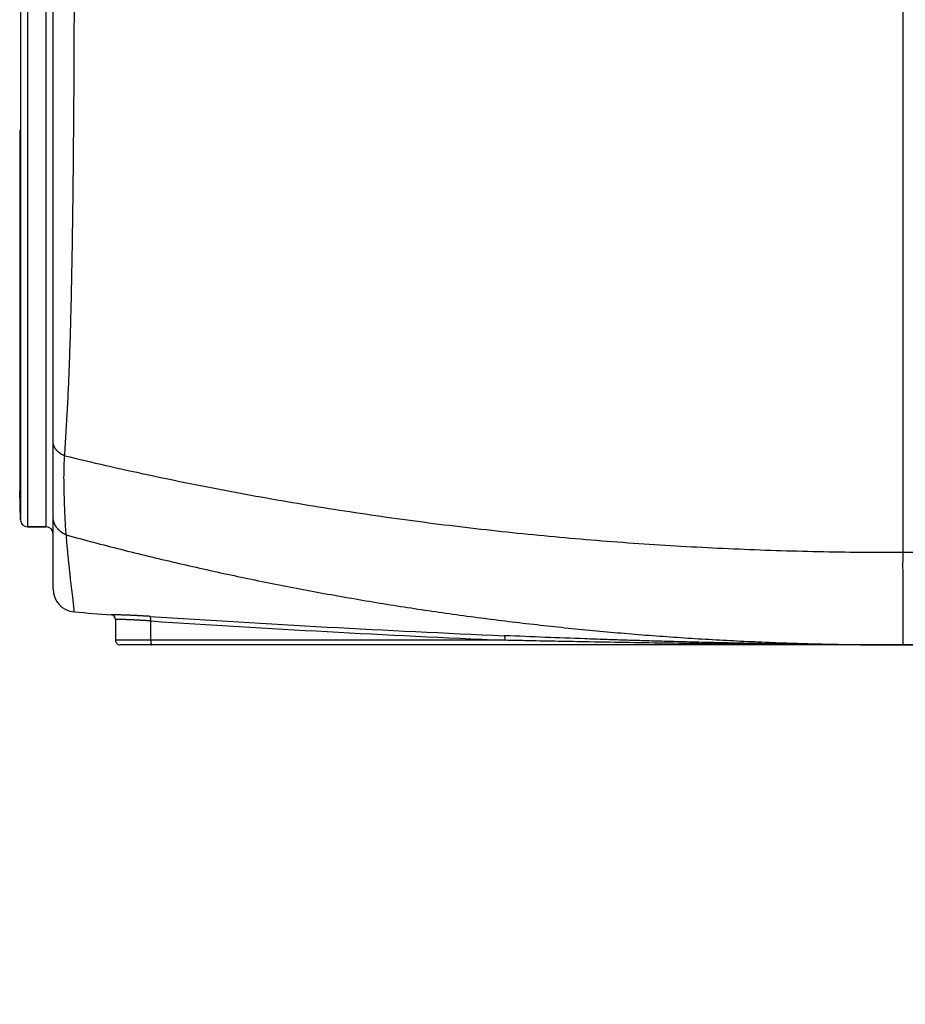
# Model space of a CAD drawing. Header units: millimetres. Extents: x 0 to 1071, y 0 to 742.
# Tile 90 of 130: x 410 to 430, y 424 to 445. Entities that reach past the tile are written whole.
import ezdxf

# ---------------------------------------------------------------- set-up
doc = ezdxf.new("R2010")
doc.units = ezdxf.units.MM
doc.header["$LTSCALE"] = 0.454724
doc.layers.add('NoLayerName_001', color=7, linetype='Continuous')
doc.styles.get("Standard").update_dxf_attribs({"font": 'txt', "bigfont": 'extfont2'})
doc.dimstyles.get("Standard").update_dxf_attribs({"dimtxt": 2.5, "dimasz": 2.5, "dimexe": 1, "dimexo": 1, "dimtad": 1, "dimdec": 3, "dimzin": 0, "dimdsep": 46, "dimtxsty": 'Standard', "dimcen": 2.5, "dimadec": 3, "dimazin": 0, "dimtfac": 0.75, "dimtdec": 3, "dimtmove": 0, "dimatfit": 3, "dimfxl": 1, "dimarcsym": 0})

# ---------------------------------------------------------------- blocks, each defined once
blk = doc.blocks.new('_OPEN30')
at = {"color": 0, "linetype": 'ByBlock', "lineweight": -2}
for p, q in [((-1, 0.267949), (0, 0)), ((0, 0), (-1, -0.267949)), ((0, 0), (-1, 0))]:
    blk.add_line(p, q, dxfattribs=at)
blk = doc.blocks.new('*D107')
at = {"layer": 'Defpoints', "color": 0}
for p in [(522.461, 480.839), (361.961, 472.982), (361.961, 385.05)]:
    blk.add_point(p, dxfattribs=at)
at = {"layer": 'NoLayerName_001', "color": 0, "linetype": 'Continuous', "lineweight": 13}
for p, q in [((522.461, 478.339), (522.461, 382.55)), ((361.961, 470.482), (361.961, 382.55)), ((518.711, 385.05), (365.711, 385.05))]:
    blk.add_line(p, q, dxfattribs=at)
at = {"layer": 'NoLayerName_001', "color": 0, "lineweight": 13, "xscale": 3.75, "yscale": 3.75, "zscale": 3.75, "rotation": 180}
blk.add_blockref('_OPEN30', (361.961, 385.05), dxfattribs=at)
at = {"layer": 'NoLayerName_001', "color": 0, "lineweight": 13, "xscale": 3.75, "yscale": 3.75, "zscale": 3.75}
blk.add_blockref('_OPEN30', (522.461, 385.05), dxfattribs=at)
at = {"layer": 'NoLayerName_001', "color": 0, "lineweight": 13, "insert": (442.211, 391.925), "char_height": 8.75, "attachment_point": 5}
blk.add_mtext('\\W0.8000;１６１', dxfattribs=at)

msp = doc.modelspace()

# ---------------------------------------------------------------- linework, layer by layer
at = {"layer": 'NoLayerName_001', "color": 60, "linetype": 'Continuous', "lineweight": 25}
for p, q in [((411.161134, 432.499661), (411.161134, 458.403295)), ((410.607257, 456.738453), (410.607257, 433.838453)), ((411.011134, 433.838453), (411.011134, 456.738453)), ((410.457309, 456.59238), (410.457309, 433.984526)), ((429.51119, 445.288453), (429.511192, 433.288453)), ((410.440737, 442.40836), (410.440737, 434.61738)), ((410.457309, 433.984526), (410.440737, 434.61738)), ((410.440737, 434.61738), (410.457309, 433.984526)), ((411.011134, 433.838453), (410.607257, 433.838453)), ((410.607257, 433.838453), (411.011134, 433.838453)), ((429.511133, 433.288453), (435.011134, 433.288453)), ((429.511134, 433.288453), (429.511134, 433.104859)), ((429.511134, 432.381239), (429.511134, 431.288453)), ((412.511134, 431.839321), (412.511134, 431.388453)), ((413.270329, 431.388453), (413.270329, 431.805301)), ((420.924162, 431.388453), (412.511134, 431.388453)), ((420.924162, 431.388453), (420.900423, 431.389462)), ((420.92829, 431.487321), (420.904876, 431.488313)), ((446.011134, 431.288453), (412.611134, 431.288453)), ((429.511134, 431.288453), (435.011134, 431.288453))]:
    msp.add_line(p, q, dxfattribs=at)
for centre, radius, start, end in [((410.607257, 433.988453), 0.15, 181.5, 270), ((411.011134, 433.688453), 0.15, 0, 90), ((411.661134, 432.499661), 0.5, 180.0000492, 265.4367426), ((429.503616, 656.054034), 224.765272, 265.43674098, 265.64062231), ((412.411147, 431.839323), 0.099999, 359.99937, 85.6480175), ((435.893267, 777.248983), 346.085388, 266.2493083, 267.51783734), ((435.939635, 777.548368), 346.485448, 266.2486621, 267.51229326), ((412.611134, 431.388453), 0.1, 180, 270.0000559)]:
    msp.add_arc(centre, radius, start, end, dxfattribs=at)
for points, knots in [([(411.412067, 435.372507), (411.417567, 435.454989), (411.428807, 435.619937), (411.444228, 435.867454), (411.458758, 436.115026), (411.47222, 436.362657), (411.484631, 436.610344), (411.496041, 436.858078), (411.50652, 437.105853), (411.51613, 437.353664), (411.524938, 437.601504), (411.533004, 437.849368), (411.540391, 438.097253), (411.547159, 438.345156), (411.55337, 438.593073), (411.56099, 438.923645), (411.569393, 439.336884), (411.578027, 439.832798), (411.585574, 440.328728), (411.593266, 440.90733), (411.601571, 441.651267), (411.609572, 442.560547), (411.615935, 443.46984), (411.619802, 444.296479), (411.62124, 444.87513), (411.621305, 445.205788), (411.621345, 445.288453)], [0, 0, 0, 0, 0.247994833, 0.495991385, 0.743988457, 0.99198514, 1.239981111, 1.487977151, 1.735973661, 1.983970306, 2.231966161, 2.4799612, 2.727956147, 2.975951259, 3.223946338, 3.471940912, 3.96792913, 4.4639174, 4.959904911, 5.455892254, 6.19987474, 7.191854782, 8.183834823, 8.9278174, 9.671798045, 9.919791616, 9.919791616, 9.919791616, 9.919791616]), ([(411.412067, 435.372507), (411.407755, 435.374342), (411.399091, 435.377937), (411.386297, 435.383802), (411.373633, 435.389957), (411.361135, 435.396458), (411.348812, 435.403292), (411.33668, 435.410467), (411.324755, 435.417986), (411.313052, 435.425851), (411.301585, 435.434064), (411.290376, 435.442629), (411.279448, 435.451547), (411.268825, 435.460823), (411.258532, 435.470456), (411.248593, 435.480451), (411.239033, 435.490809), (411.229876, 435.501531), (411.221151, 435.512617), (411.212886, 435.524058), (411.205113, 435.535842), (411.197866, 435.547958), (411.191177, 435.560391), (411.18508, 435.57313), (411.179608, 435.586161), (411.174798, 435.599465), (411.170672, 435.613009), (411.16725, 435.626748), (411.164545, 435.640638), (411.162611, 435.654634), (411.161342, 435.668689), (411.161267, 435.678084), (411.161134, 435.682772)], [0, 0, 0, 0, 0.0140616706, 0.0281345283, 0.0422153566, 0.0563016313, 0.0703915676, 0.0844841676, 0.0985792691, 0.1126775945, 0.1267805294, 0.1408861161, 0.1549902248, 0.1690902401, 0.1831852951, 0.1972764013, 0.2113665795, 0.2254609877, 0.2395654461, 0.2536771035, 0.2677907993, 0.2819038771, 0.2960164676, 0.3101317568, 0.324256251, 0.3383984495, 0.3525540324, 0.3667107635, 0.3808574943, 0.3949847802, 0.4090854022, 0.4231549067, 0.4231549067, 0.4231549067, 0.4231549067]), ([(411.446206, 433.662761), (411.444609, 433.681706), (411.441287, 433.719586), (411.437071, 433.776469), (411.433234, 433.83338), (411.429798, 433.89032), (411.426676, 433.947279), (411.423812, 434.004253), (411.421136, 434.061234), (411.418607, 434.118219), (411.416217, 434.175208), (411.413956, 434.2322), (411.411098, 434.308195), (411.407798, 434.4032), (411.404756, 434.498215), (411.402553, 434.574236), (411.401069, 434.631257), (411.399789, 434.688282), (411.398755, 434.745312), (411.398007, 434.802347), (411.397584, 434.859387), (411.397529, 434.916431), (411.39787, 434.973478), (411.398613, 435.030523), (411.399765, 435.087562), (411.401338, 435.14459), (411.403335, 435.201604), (411.405783, 435.258598), (411.408619, 435.315571), (411.410955, 435.353527), (411.412068, 435.372507)], [0, 0, 0, 0, 0.057036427, 0.114073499, 0.171113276, 0.228156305, 0.285201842, 0.342248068, 0.399292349, 0.456333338, 0.513371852, 0.570408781, 0.627444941, 0.741517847, 0.855595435, 0.912635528, 0.969675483, 1.026714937, 1.083753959, 1.140793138, 1.197833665, 1.254877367, 1.311924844, 1.368974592, 1.42602514, 1.483075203, 1.54012369, 1.597169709, 1.654212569, 1.711251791, 1.711251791, 1.711251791, 1.711251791]), ([(411.412068, 435.372507), (411.708246, 435.303073), (412.300016, 435.161437), (413.191555, 434.965505), (414.085308, 434.779376), (414.981527, 434.604794), (415.87993, 434.441237), (416.780377, 434.288795), (417.682689, 434.147389), (418.5867, 434.01699), (419.492239, 433.897551), (420.399139, 433.789034), (421.307243, 433.691392), (422.216402, 433.604531), (423.126477, 433.528359), (424.03733, 433.462788), (424.948824, 433.407718), (425.86082, 433.363087), (426.773181, 433.32869), (427.68577, 433.304859), (428.598446, 433.289925), (429.206926, 433.289759), (429.511133, 433.288453)], [0, 0, 0, 0, 0.912624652, 1.825401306, 2.738318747, 3.65136282, 4.56451653, 5.477760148, 6.391071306, 7.304425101, 8.217794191, 9.131148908, 10.044466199, 10.95774441, 11.870982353, 12.784175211, 13.697314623, 14.610388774, 15.523382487, 16.436277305, 17.349051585, 18.261680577, 18.261680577, 18.261680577, 18.261680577]), ([(411.238349, 433.825685), (411.235963, 433.829127), (411.231115, 433.835964), (411.224287, 433.846529), (411.217728, 433.857276), (411.211495, 433.868227), (411.205585, 433.879364), (411.200009, 433.890679), (411.194775, 433.902162), (411.189892, 433.913802), (411.185369, 433.925591), (411.181214, 433.937517), (411.177437, 433.949571), (411.174042, 433.961738), (411.171032, 433.974005), (411.168411, 433.986357), (411.166182, 433.99878), (411.164351, 434.01126), (411.162917, 434.023782), (411.161901, 434.036333), (411.16124, 434.048896), (411.161203, 434.057278), (411.161134, 434.061465)], [0, 0, 0, 0, 0.0125636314, 0.025141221, 0.0377305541, 0.0503295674, 0.0629363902, 0.0755493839, 0.0881671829, 0.1007887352, 0.1134133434, 0.1260407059, 0.1386706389, 0.1513014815, 0.1639309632, 0.1765568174, 0.1891768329, 0.2017889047, 0.2143910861, 0.2269816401, 0.2395590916, 0.2521222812, 0.2521222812, 0.2521222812, 0.2521222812]), ([(411.446206, 433.662761), (411.442131, 433.664536), (411.433943, 433.668012), (411.421858, 433.673681), (411.409896, 433.679624), (411.398089, 433.685887), (411.386442, 433.692454), (411.374965, 433.699327), (411.36367, 433.706503), (411.352567, 433.713978), (411.341665, 433.721752), (411.330975, 433.729821), (411.320509, 433.738183), (411.310276, 433.746833), (411.300291, 433.755763), (411.290563, 433.76497), (411.281105, 433.774445), (411.271931, 433.784184), (411.263048, 433.794177), (411.254482, 433.804429), (411.246194, 433.814895), (411.24099, 433.822109), (411.238349, 433.825685)], [0, 0, 0, 0, 0.0133361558, 0.0266830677, 0.0400391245, 0.0534028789, 0.0667730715, 0.0801486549, 0.0935288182, 0.1069130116, 0.1203009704, 0.1336927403, 0.1470883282, 0.1604856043, 0.1738817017, 0.1872740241, 0.200660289, 0.2140385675, 0.2274073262, 0.2407654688, 0.2541123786, 0.2674479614, 0.2674479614, 0.2674479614, 0.2674479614]), ([(411.446207, 433.662762), (411.642343, 433.610353), (412.034283, 433.504214), (412.624301, 433.352907), (413.215539, 433.206326), (413.808166, 433.065331), (414.40206, 432.9297), (414.997177, 432.799504), (415.593455, 432.674734), (416.190836, 432.555402), (416.789266, 432.441509), (417.388693, 432.333045), (417.989067, 432.230006), (418.59034, 432.132384), (419.192461, 432.040172), (419.795381, 431.953364), (420.399051, 431.871954), (421.003423, 431.795933), (421.608447, 431.725285), (422.214076, 431.659994), (422.820262, 431.600042), (423.426958, 431.545414), (424.034117, 431.496092), (424.64169, 431.45206), (425.249629, 431.413302), (425.857884, 431.379798), (426.466402, 431.351516), (427.075132, 431.328446), (427.684021, 431.310505), (428.293017, 431.297882), (428.902065, 431.289751), (429.308118, 431.2893), (429.511134, 431.288453)], [0, 0, 0, 0, 0.609053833, 1.218152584, 1.827287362, 2.436449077, 3.045628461, 3.654816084, 4.264002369, 4.873178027, 5.482340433, 6.091492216, 6.700635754, 7.309773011, 7.918905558, 8.52803458, 9.13716089, 9.746285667, 10.35541167, 10.964541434, 11.573676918, 12.182819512, 12.791970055, 13.401128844, 14.010295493, 14.619466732, 15.228636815, 15.837799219, 16.44694671, 17.056071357, 17.665164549, 18.274217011, 18.274217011, 18.274217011, 18.274217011]), ([(411.621354, 432.001246), (411.620652, 432.008638), (411.619313, 432.023431), (411.616912, 432.045578), (411.614736, 432.06775), (411.611564, 432.097282), (411.607521, 432.13419), (411.600931, 432.19323), (411.578984, 432.385049), (411.554532, 432.591528), (411.531322, 432.79815), (411.522367, 432.879342), (411.514372, 432.953168), (411.507295, 433.019624), (411.500343, 433.086093), (411.493523, 433.152577), (411.486841, 433.219074), (411.480305, 433.285586), (411.473921, 433.352113), (411.467689, 433.418654), (411.461611, 433.48521), (411.455695, 433.55178), (411.450563, 433.610964), (411.447457, 433.647963), (411.446207, 433.662762)], [0, 0, 0, 0, 0.022274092, 0.044558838, 0.06683042, 0.089107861, 0.133664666, 0.178218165, 0.267327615, 0.712872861, 0.801982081, 0.891091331, 0.957923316, 1.02475535, 1.091587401, 1.15841947, 1.225251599, 1.292083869, 1.35891632, 1.425748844, 1.492581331, 1.559413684, 1.626245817, 1.670800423, 1.670800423, 1.670800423, 1.670800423]), ([(429.511134, 433.104858), (429.510403, 433.099545), (429.508812, 433.088933), (429.507195, 433.072911), (429.505985, 433.05685), (429.505222, 433.040752), (429.50484, 433.02464), (429.504803, 433.008527), (429.505065, 432.992425), (429.505574, 432.976337), (429.506272, 432.960262), (429.507664, 432.933483), (429.509298, 432.906717), (429.510715, 432.879938), (429.511501, 432.863866), (429.5122, 432.847791), (429.512799, 432.831712), (429.51328, 432.81563), (429.513626, 432.799544), (429.513855, 432.783457), (429.513985, 432.767367), (429.514034, 432.751276), (429.514015, 432.729821), (429.513855, 432.697641), (429.513635, 432.665461), (429.513562, 432.638646), (429.513569, 432.622559), (429.513643, 432.601108), (429.513857, 432.568925), (429.514148, 432.53674), (429.514292, 432.509913), (429.514322, 432.493814), (429.514276, 432.477717), (429.514131, 432.461622), (429.513866, 432.445531), (429.51346, 432.429445), (429.512884, 432.413367), (429.512151, 432.397295), (429.511456, 432.386592), (429.511134, 432.381239)], [0, 0, 0, 0, 0.0160901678, 0.0321870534, 0.0482935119, 0.0644084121, 0.0805270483, 0.0966415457, 0.1127439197, 0.1288372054, 0.1449262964, 0.1610141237, 0.2092816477, 0.225372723, 0.2414637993, 0.2575543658, 0.2736441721, 0.2897332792, 0.3058221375, 0.3219114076, 0.3380014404, 0.3540922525, 0.3701835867, 0.4023659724, 0.450635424, 0.4667237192, 0.4828112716, 0.4988986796, 0.5310763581, 0.579360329, 0.5954593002, 0.6115582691, 0.627656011, 0.6437516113, 0.6598445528, 0.6759348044, 0.6920229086, 0.70811007, 0.7241982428, 0.7241982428, 0.7241982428, 0.7241982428]), ([(413.25403, 431.904859), (413.241669, 431.905655), (413.216948, 431.907263), (413.17986, 431.909578), (413.142769, 431.911832), (413.105673, 431.914013), (413.068573, 431.916122), (413.031468, 431.918156), (412.99436, 431.920114), (412.957247, 431.921994), (412.920131, 431.923794), (412.883011, 431.925512), (412.845887, 431.927145), (412.80876, 431.928689), (412.771628, 431.93014), (412.734494, 431.931495), (412.697356, 431.932762), (412.660215, 431.933944), (412.629262, 431.934866), (412.604499, 431.935548), (412.585925, 431.936026), (412.56735, 431.936463), (412.53639, 431.937121), (412.499235, 431.93766), (412.455897, 431.938867), (412.431122, 431.938925), (412.418735, 431.939032)], [0, 0, 0, 0, 0.0371596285, 0.0743194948, 0.111479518, 0.148639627, 0.185799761, 0.2229598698, 0.2601199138, 0.2972798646, 0.3344397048, 0.3715994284, 0.4087590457, 0.4459185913, 0.4830781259, 0.5202377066, 0.5573973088, 0.5945568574, 0.6317162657, 0.6502959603, 0.668875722, 0.687455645, 0.7060358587, 0.7617760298, 0.7989318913, 0.8360951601, 0.8360951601, 0.8360951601, 0.8360951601]), ([(413.270329, 431.805301), (413.258665, 431.806126), (413.235338, 431.807796), (413.20034, 431.810194), (413.165337, 431.812525), (413.13033, 431.814777), (413.095317, 431.816951), (413.060299, 431.819043), (413.025276, 431.821052), (412.990249, 431.822975), (412.955217, 431.824811), (412.924073, 431.826363), (412.896819, 431.82766), (412.873457, 431.82873), (412.850093, 431.829757), (412.826727, 431.83074), (412.803359, 431.831679), (412.779989, 431.832573), (412.756618, 431.833422), (412.733245, 431.834225), (412.70987, 431.834982), (412.686494, 431.835691), (412.663116, 431.836349), (412.639738, 431.836954), (412.61246, 431.837583), (412.589079, 431.838104), (412.569594, 431.838467), (412.557904, 431.83863), (412.546208, 431.838756), (412.534522, 431.83921), (412.522824, 431.839012), (412.515034, 431.839249), (412.511134, 431.839321)], [0, 0, 0, 0, 0.0350800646, 0.0701602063, 0.1052403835, 0.1403205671, 0.1754007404, 0.2104808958, 0.2455610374, 0.2806411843, 0.315721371, 0.3508015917, 0.3741883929, 0.3975751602, 0.4209618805, 0.4443485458, 0.4677351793, 0.49112184, 0.5145085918, 0.5378955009, 0.5612826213, 0.5846697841, 0.6080566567, 0.6314429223, 0.6548285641, 0.6899113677, 0.7016039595, 0.7132922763, 0.7249852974, 0.7366944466, 0.7483678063, 0.7600712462, 0.7600712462, 0.7600712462, 0.7600712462]), ([(413.270335, 431.805301), (413.270401, 431.806448), (413.27054, 431.808742), (413.270708, 431.812184), (413.270852, 431.815626), (413.270965, 431.819069), (413.271048, 431.822513), (413.2711, 431.82596), (413.27112, 431.829409), (413.271106, 431.832861), (413.271059, 431.836318), (413.270976, 431.839779), (413.270857, 431.843245), (413.270701, 431.846713), (413.270506, 431.850182), (413.270271, 431.853646), (413.269995, 431.857102), (413.269676, 431.860546), (413.269314, 431.863974), (413.268905, 431.867381), (413.26845, 431.870764), (413.267947, 431.87412), (413.267389, 431.877454), (413.266745, 431.880773), (413.265985, 431.884088), (413.265079, 431.887411), (413.263998, 431.890757), (413.262706, 431.894126), (413.261234, 431.897501), (413.259442, 431.900645), (413.257203, 431.903492), (413.255015, 431.904327), (413.25403, 431.904859)], [0, 0, 0, 0, 0.0034477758, 0.0068936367, 0.0103383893, 0.0137828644, 0.0172279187, 0.0206744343, 0.0241233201, 0.0275755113, 0.0310319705, 0.0344936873, 0.0379616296, 0.0414348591, 0.0449099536, 0.0483833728, 0.0518516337, 0.0553113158, 0.0587590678, 0.0621916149, 0.0656057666, 0.0689984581, 0.072372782, 0.0757457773, 0.0791382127, 0.0825734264, 0.0860776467, 0.089680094, 0.0934002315, 0.0970943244, 0.1005839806, 0.1039407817, 0.1039407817, 0.1039407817, 0.1039407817]), ([(413.270329, 431.388453), (413.270334, 431.387274), (413.270336, 431.384917), (413.270378, 431.381382), (413.270447, 431.377848), (413.270546, 431.374316), (413.270677, 431.370785), (413.270843, 431.367253), (413.271043, 431.363721), (413.27128, 431.360186), (413.271556, 431.35665), (413.271872, 431.353111), (413.27223, 431.349569), (413.272631, 431.346026), (413.273073, 431.342484), (413.273557, 431.338949), (413.274082, 431.335425), (413.274646, 431.331916), (413.27525, 431.328428), (413.275891, 431.324965), (413.27657, 431.321531), (413.277286, 431.318131), (413.278039, 431.314761), (413.278871, 431.311417), (413.279833, 431.308089), (413.280977, 431.304766), (413.282351, 431.301435), (413.284011, 431.298096), (413.285945, 431.294761), (413.288188, 431.291722), (413.290896, 431.289032), (413.293318, 431.288756), (413.29441, 431.288453)], [0, 0, 0, 0, 0.0035370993, 0.0070719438, 0.0106054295, 0.0141384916, 0.0176721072, 0.0212072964, 0.0247451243, 0.0282867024, 0.03183319, 0.0353857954, 0.0389457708, 0.0425128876, 0.0460833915, 0.0496530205, 0.0532175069, 0.0567725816, 0.0603139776, 0.0638374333, 0.0673386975, 0.0708135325, 0.0742607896, 0.0776976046, 0.0811504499, 0.0846507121, 0.0882358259, 0.0919497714, 0.0958380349, 0.0997524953, 0.1033804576, 0.1067798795, 0.1067798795, 0.1067798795, 0.1067798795]), ([(420.924162, 431.388453), (420.924204, 431.389615), (420.924295, 431.391937), (420.924392, 431.395421), (420.924463, 431.398905), (420.924503, 431.402388), (420.924513, 431.405873), (420.92449, 431.409359), (420.924434, 431.412847), (420.924342, 431.416338), (420.924214, 431.419832), (420.924048, 431.423331), (420.923844, 431.426834), (420.9236, 431.43034), (420.923315, 431.433846), (420.92299, 431.437347), (420.922624, 431.440838), (420.922216, 431.444316), (420.921767, 431.447775), (420.921276, 431.451212), (420.920742, 431.454621), (420.920165, 431.458), (420.919543, 431.461352), (420.918836, 431.464684), (420.918005, 431.468007), (420.917008, 431.471335), (420.915809, 431.474682), (420.91436, 431.47805), (420.912685, 431.481425), (420.910693, 431.484539), (420.908239, 431.487329), (420.905918, 431.48789), (420.904876, 431.488309)], [0, 0, 0, 0, 0.0034872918, 0.0069724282, 0.0104562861, 0.0139397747, 0.0174238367, 0.0209094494, 0.0243976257, 0.0278894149, 0.0313859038, 0.0348882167, 0.0383974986, 0.041913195, 0.0454316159, 0.0489487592, 0.0524606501, 0.0559633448, 0.0594529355, 0.0629255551, 0.0663773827, 0.0698046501, 0.0732080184, 0.076605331, 0.0800208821, 0.0834826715, 0.0870230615, 0.0906790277, 0.0944840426, 0.0982874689, 0.1018407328, 0.1052122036, 0.1052122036, 0.1052122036, 0.1052122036]), ([(429.511134, 431.288453), (429.224879, 431.288842), (428.652367, 431.289064), (427.793607, 431.292736), (426.934855, 431.298255), (426.076117, 431.305877), (425.217397, 431.315402), (424.358697, 431.326752), (423.50002, 431.339808), (422.498262, 431.356948), (421.639646, 431.373401), (421.067259, 431.38547), (420.924162, 431.388453)], [0, 0, 0, 0, 0.858765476, 1.717532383, 2.576300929, 3.435071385, 4.293844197, 5.152619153, 6.011395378, 6.870171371, 8.158330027, 8.587713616, 8.587713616, 8.587713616, 8.587713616]), ([(429.511134, 431.288453), (429.368041, 431.288648), (429.081856, 431.288755), (428.652581, 431.290606), (428.22331, 431.293431), (427.794046, 431.297385), (427.364792, 431.302389), (426.935549, 431.308428), (426.50632, 431.315473), (426.077105, 431.3235), (425.647908, 431.332482), (425.218728, 431.342396), (424.789569, 431.353216), (424.360431, 431.364917), (423.931316, 431.377473), (423.502225, 431.390861), (423.07316, 431.405047), (422.501115, 431.425041), (421.786123, 431.451643), (421.214241, 431.475656), (420.92829, 431.487321)], [0, 0, 0, 0, 0.429277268, 0.85855554, 1.287835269, 1.717116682, 2.146399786, 2.575684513, 3.004971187, 3.434260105, 3.863551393, 4.292845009, 4.722140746, 5.15143824, 5.58073697, 6.010036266, 6.439335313, 6.868633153, 7.727220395, 8.585788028, 8.585788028, 8.585788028, 8.585788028])]:
    msp.add_open_spline(points, degree=3, knots=knots, dxfattribs=at)

# ---------------------------------------------------------------- dimensions: what is measured, and where the dimension line sits
at = {"layer": 'NoLayerName_001', "color": 3, "linetype": 'Continuous', "lineweight": 13}
dim = msp.add_linear_dim(base=(361.961072, 385.050104), p1=(522.461071, 480.839453), p2=(361.961072, 472.982209), angle=180, text='\\W0.8000;１６１', dimstyle='Standard', override={"dimtxt": 8.75, "dimasz": 3.75, "dimexe": 2.5, "dimexo": 2.5, "dimgap": 2.5, "dimzin": 8, "dimblk": 'OPEN30', "dimclrd": 0, "dimclre": 0, "dimclrt": 0, "dimtp": 0, "dimtm": 0, "dimlwd": 13, "dimlwe": 13}, dxfattribs=at)
dim.commit()
dim.dimension.update_dxf_attribs({"geometry": '*D107', "text_midpoint": (442.211071, 385.050104), "dimtype": 160})

doc.saveas('drawing.dxf')
